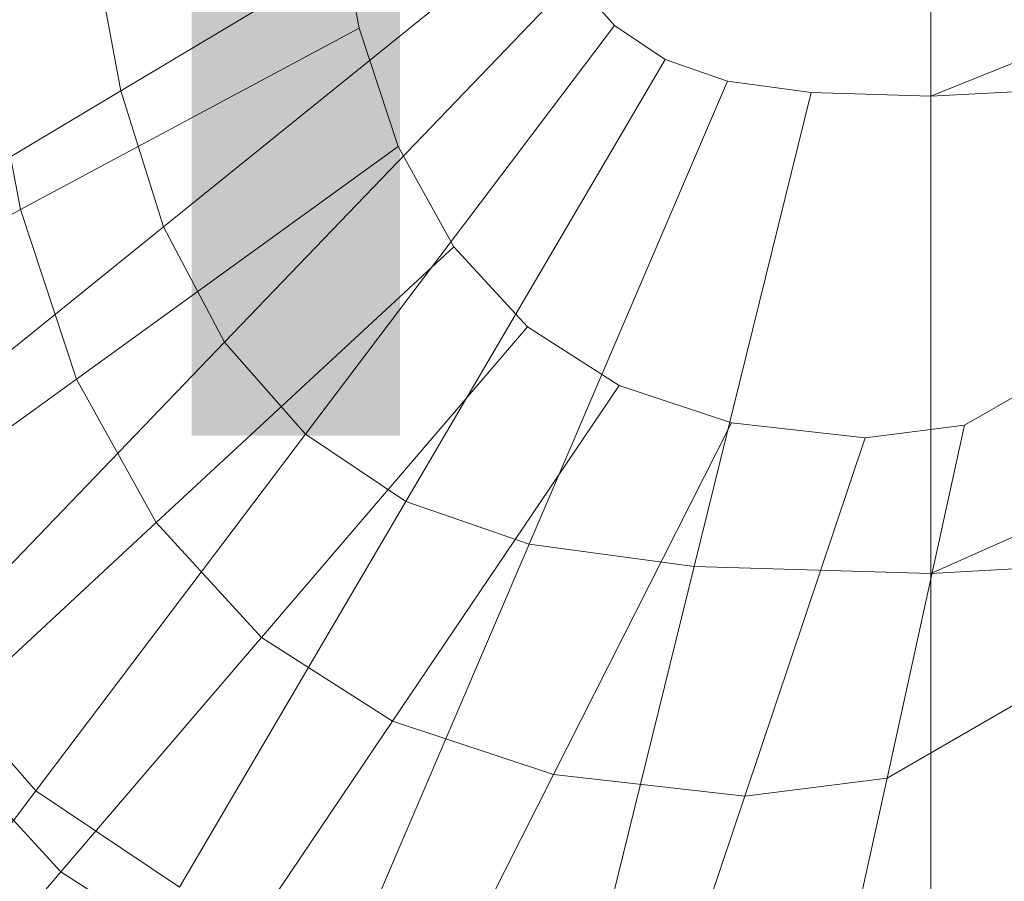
# Model space of a CAD drawing. Header units: metres. Extents: x 391.1 to 430.4, y 12.7 to 28.4.
# Tile 72 of 169: x 405.557 to 405.6398, y 26.2856 to 26.3581. Entities that reach past the tile are written whole.
import ezdxf

# ---------------------------------------------------------------- set-up
doc = ezdxf.new("R2010")
doc.units = ezdxf.units.M
for name, color, linetype, lineweight in [('02_MOBILIARIO', 7, 'Continuous', 18), ('A-DETL-____-MBND', 7, 'Continuous', 18), ('G-____-____-TEXT', 7, 'Continuous', 30)]:
    doc.layers.add(name, color=color, linetype=linetype, lineweight=lineweight)
doc.styles.add('Tahoma_2', font='tahoma.ttf', dxfattribs={"height": 0.15})

# ---------------------------------------------------------------- blocks, each defined once
blk = doc.blocks.new('Family - Rentamans PB-155578-02_CLI_AIRE_P0')
at = {"layer": 'A-DETL-____-MBND', "color": 253, "true_color": 0xaaaaaa}
for p, q in [((0.162272, 0.141568), (0.265, 0.182758)), ((0.162272, 0.141568), (0.162272, 0.182758)), ((0.094083, 0.142013), (0.127763, 0.162138)), ((0.114157, 0.147292), (0.111983, 0.15847)), ((0.097687, 0.130556), (0.129587, 0.15634)), ((0.094083, 0.142013), (0.091697, 0.154855)), ((0.102818, 0.120856), (0.132184, 0.151431)), ((0.135634, 0.147507), (0.132184, 0.151431)), ((0.08566, 0.132005), (0.082549, 0.148001)), ((0.114157, 0.147292), (0.08566, 0.132005)), ((0.109635, 0.113103), (0.135634, 0.147507)), ((0.117442, 0.137321), (0.114157, 0.147292)), ((0.139908, 0.144636), (0.135634, 0.147507)), ((0.162272, 0.101366), (0.265, 0.147019)), ((0.265, 0.147019), (0.162272, 0.141568)), ((0.118081, 0.10743), (0.139908, 0.144636)), ((0.145166, 0.142814), (0.139908, 0.144636)), ((0.128471, 0.10383), (0.145166, 0.142814)), ((0.152193, 0.141867), (0.145166, 0.142814)), ((0.064688, 0.124449), (0.094083, 0.142013)), ((0.097687, 0.130556), (0.094083, 0.142013)), ((0.142356, 0.101957), (0.152193, 0.141867)), ((0.152193, 0.141867), (0.162272, 0.141568)), ((0.162272, 0.101366), (0.162272, 0.141568)), ((0.117442, 0.137321), (0.090362, 0.117734)), ((0.122118, 0.128878), (0.117442, 0.137321)), ((0.08566, 0.132005), (0.064136, 0.120457)), ((0.090362, 0.117734), (0.08566, 0.132005)), ((0.069846, 0.108056), (0.097688, 0.130555)), ((0.102818, 0.120856), (0.097687, 0.130556)), ((0.122118, 0.128878), (0.097053, 0.105651)), ((0.128332, 0.122129), (0.122118, 0.128878)), ((0.128332, 0.122129), (0.105945, 0.095995)), ((0.136029, 0.117191), (0.128332, 0.122129)), ((0.077189, 0.094172), (0.102818, 0.120856)), ((0.109635, 0.113103), (0.102818, 0.120856)), ((0.173634, 0.118772), (0.165115, 0.113846)), ((0.090362, 0.117734), (0.069906, 0.10294)), ((0.097053, 0.105651), (0.090362, 0.117734)), ((0.11696, 0.088927), (0.136029, 0.117191)), ((0.145498, 0.114057), (0.136029, 0.117191)), ((0.130512, 0.084443), (0.145498, 0.114057)), ((0.156742, 0.112789), (0.145498, 0.114057)), ((0.165115, 0.113846), (0.156742, 0.112789)), ((0.158584, 0.084141), (0.165115, 0.113846)), ((0.086944, 0.083078), (0.109636, 0.113103)), ((0.118081, 0.10743), (0.109635, 0.113103)), ((0.146602, 0.082629), (0.156742, 0.112789)), ((0.099032, 0.074958), (0.118081, 0.10743)), ((0.128471, 0.10383), (0.118081, 0.10743)), ((0.265, 0.107218), (0.162272, 0.101366)), ((0.097053, 0.105651), (0.078121, 0.088108)), ((0.105944, 0.095995), (0.097053, 0.105651)), ((0.1139, 0.069807), (0.128471, 0.10383)), ((0.128471, 0.10383), (0.142356, 0.101957)), ((0.13377, 0.067127), (0.142356, 0.101957)), ((0.142356, 0.101957), (0.162272, 0.101366)), ((0.162272, 0.066281), (0.162272, 0.101366)), ((0.105945, 0.095995), (0.089035, 0.076254)), ((0.11696, 0.088927), (0.105945, 0.095995)), ((0.086944, 0.083078), (0.077189, 0.094172)), ((0.170775, 0.09119), (0.158584, 0.084141)), ((0.102557, 0.067578), (0.11696, 0.088927)), ((0.130512, 0.084442), (0.11696, 0.088927)), ((0.089035, 0.076254), (0.078121, 0.088108)), ((0.119192, 0.062074), (0.130512, 0.084443)), ((0.146602, 0.082629), (0.130512, 0.084443)), ((0.158584, 0.084141), (0.146602, 0.082629)), ((0.15365, 0.061704), (0.158584, 0.084141)), ((0.086944, 0.083078), (0.069807, 0.060398)), ((0.099032, 0.074958), (0.086944, 0.083078)), ((0.138943, 0.059847), (0.146603, 0.082629)), ((0.089035, 0.076254), (0.077351, 0.062614)), ((0.102557, 0.067579), (0.089035, 0.076254))]:
    blk.add_line(p, q, dxfattribs=at)
blk = doc.blocks.new('LONDR55-XX_ZZ-ARQ-CAA-M3D-Londres55_ifc-1-02_CLI_AIRE_P0')
at = {"layer": '02_MOBILIARIO', "color": 253, "lineweight": 18, "true_color": 0xaaaaaa}
blk.add_blockref('Family - Rentamans PB-155578-02_CLI_AIRE_P0', (405.471374, 26.210131), dxfattribs=at)

msp = doc.modelspace()

# ---------------------------------------------------------------- block references
at = {"lineweight": 5}
msp.add_blockref('LONDR55-XX_ZZ-ARQ-CAA-M3D-Londres55_ifc-1-02_CLI_AIRE_P0', (0, 0), dxfattribs=at)

# ---------------------------------------------------------------- texts
at = {"layer": 'G-____-____-TEXT', "insert": (405.128607, 26.473097), "char_height": 0.15, "width": 2.56139156, "attachment_point": 1, "style": 'Tahoma_2'}
msp.add_mtext('EXISTENT DE LAVABOS', dxfattribs=at)

doc.saveas('drawing.dxf')
